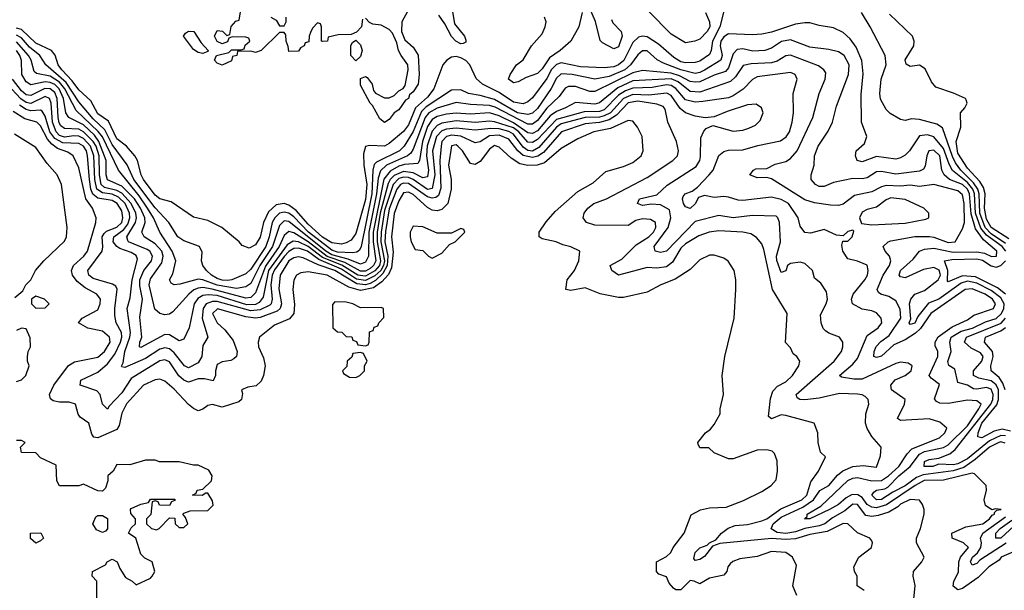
# Model space of a CAD drawing. Header units: inches. Extents: x 2348341 to 2479810, y 460419 to 613669.
# Tile 110 of 256: x 2413143 to 2417265, y 485071 to 487460. Entities that reach past the tile are written whole.
import ezdxf

# ---------------------------------------------------------------- set-up
doc = ezdxf.new("R2010")
doc.units = ezdxf.units.IN
doc.header["$MEASUREMENT"] = 0
doc.layers.add('C4418', color=7, linetype='Continuous')

msp = doc.modelspace()

# ---------------------------------------------------------------- linework, layer by layer
at = {"layer": 'C4418', "color": 2}
for points, elevation in [([(2416090, 487495.3), (2416073.8, 487430), (2416042.3, 487370), (2416036.9, 487330), (2416030, 487314.5), (2415990, 487286.6), (2415970, 487279.7), (2415930, 487279.3), (2415910, 487283.8), (2415881.1, 487301.1), (2415816.5, 487356.5), (2415770, 487387.1), (2415750, 487391.2), (2415733.6, 487386.4), (2415710, 487363.6), (2415671.3, 487288.7), (2415650.1, 487269.9), (2415630, 487261.8), (2415590, 487257.7), (2415490, 487262), (2415410, 487278.7), (2415390, 487271.9), (2415369.5, 487250.5), (2415350, 487213), (2415290, 487132), (2415270, 487115.6), (2415250, 487107.1), (2415210, 487113.7), (2415150, 487154.7), (2415079.5, 487190), (2415053.9, 487213.9), (2415027.7, 487270), (2415010, 487288.7), (2414990, 487300.3), (2414970, 487304.8), (2414950, 487303.1), (2414930.4, 487290), (2414913.7, 487270), (2414876, 487170), (2414850, 487135.4), (2414799.7, 487090), (2414770, 487019.6), (2414750, 486991.5), (2414690, 486940.9), (2414670, 486929.6), (2414606.8, 486933.2), (2414590, 486928.7), (2414582.6, 486897.4), (2414583.9, 486850), (2414595.7, 486770), (2414590, 486707), (2414550, 486564.5), (2414530, 486536.2), (2414510, 486525.1), (2414490, 486520.5), (2414450, 486525), (2414410, 486549.9), (2414350, 486604.2), (2414300.8, 486660.8), (2414270, 486683.8), (2414250, 486689.8), (2414215.8, 486684.2), (2414184.1, 486655.9), (2414163.1, 486610), (2414150, 486549.3), (2414130, 486517.2), (2414103.1, 486503.1), (2414074, 486514), (2414062, 486530), (2413989.6, 486589.6), (2413930, 486618.4), (2413870, 486632.3), (2413777.2, 486697.2), (2413730, 486709.7), (2413710, 486725.1), (2413661, 486790), (2413651.2, 486810), (2413636.3, 486870), (2413624.7, 486890), (2413589.8, 486929.8), (2413550, 486961.1), (2413514.4, 487034.4), (2413470, 487065.7), (2413440.5, 487120.5), (2413390, 487165.4), (2413363.1, 487203.1), (2413318.7, 487250), (2413303.9, 487270), (2413291.1, 487311.1), (2413276, 487330), (2413210, 487361.8), (2413150, 487418.4), (2413130, 487424.2)], 66), ([(2414578, 487462), (2414574, 487430), (2414552.7, 487407.3), (2414530, 487398), (2414476.4, 487396.4), (2414434, 487386), (2414432, 487370), (2414410, 487368), (2414406, 487370), (2414406, 487430), (2414402, 487442), (2414390, 487446), (2414370, 487426), (2414362, 487410), (2414354, 487390), (2414352.7, 487367.3), (2414338, 487362), (2414334, 487350), (2414318, 487342), (2414310, 487328), (2414270, 487326), (2414267.3, 487347.3), (2414258, 487370), (2414256.4, 487396.4), (2414250, 487406), (2414230, 487406), (2414154, 487330), (2414130, 487322), (2414110, 487328), (2414054, 487326), (2414052, 487310), (2414034, 487306), (2414030, 487288), (2413990, 487268.7), (2413970, 487278), (2413958, 487290), (2413966, 487310), (2414018, 487322), (2414030, 487334), (2414070, 487334), (2414082, 487338), (2414087.3, 487352.7), (2414106, 487370), (2414102, 487382), (2414090, 487386), (2414032.7, 487387.3), (2414018, 487382), (2414012.7, 487367.3), (2413990, 487358), (2413968.9, 487368.9), (2413958, 487390), (2413970, 487414), (2413991.6, 487411.6), (2414010, 487394), (2414022, 487398), (2414028.4, 487431.6), (2414047.3, 487452.7), (2414062, 487458), (2414067.3, 487492.7)], 62), ([(2414765.8, 487494.2), (2414742.8, 487450), (2414741, 487410), (2414755.3, 487375.3), (2414790, 487344.7), (2414810.6, 487310.6), (2414814.8, 487230), (2414810.7, 487190), (2414790, 487158), (2414774.4, 487145.6), (2414770.6, 487130), (2414757.3, 487122.7), (2414730, 487082), (2414710.8, 487069.2), (2414690, 487042), (2414670, 487029.4), (2414650, 487044), (2414620.2, 487100.2), (2414609.3, 487110), (2414570, 487186), (2414569.2, 487210), (2414570, 487214), (2414590, 487222), (2414596.9, 487216.9), (2414618, 487190), (2414623.6, 487163.6), (2414631.6, 487151.6), (2414670, 487132), (2414690, 487132), (2414710, 487142), (2414730, 487162), (2414748.4, 487171.6), (2414756.4, 487183.6), (2414768.7, 487250), (2414768, 487270), (2414739, 487310), (2414729, 487330), (2414722, 487362), (2414703.1, 487403.1), (2414690, 487418), (2414656.4, 487436.4), (2414620.4, 487440.4), (2414607.3, 487447.3), (2414590, 487466)], 62), ([(2414952, 487510), (2414962.8, 487442.8), (2415004.7, 487390), (2415010, 487374), (2415010, 487366), (2414999.8, 487360.2), (2414990, 487359), (2414968.7, 487370), (2414950, 487388.7), (2414922.5, 487442.5), (2414898, 487478)], 62), ([(2415498, 487490), (2415484, 487430), (2415450.4, 487369.6), (2415405.5, 487330), (2415360.6, 487299.4), (2415330, 487254.5), (2415310, 487234), (2415263, 487217), (2415230, 487199), (2415210, 487195.3), (2415188.7, 487210), (2415195.3, 487230), (2415222, 487270), (2415250, 487291.3), (2415285.2, 487350), (2415330, 487401), (2415342.7, 487430), (2415346, 487450), (2415339.3, 487470)], 62), ([(2415619.8, 487459.8), (2415625.8, 487445.8), (2415660.7, 487410), (2415664.9, 487390), (2415650, 487346), (2415630, 487337.2), (2415582.7, 487362.7), (2415572.9, 487372.9), (2415552.5, 487452.5), (2415530, 487506)], 62), ([(2416013.7, 487490), (2416030.3, 487450), (2416031.4, 487430), (2416020.4, 487410), (2415990, 487378), (2415969, 487369), (2415930, 487362), (2415870, 487399), (2415774.9, 487494.9)], 62), ([(2417270, 486522.4), (2417210, 486562.9), (2417184.4, 486590), (2417162.1, 486650), (2417159.6, 486730), (2417153.4, 486750), (2417136.1, 486776.1), (2417082.2, 486830), (2417060.2, 486860.2), (2417047, 486887), (2417006.3, 487006.3), (2416982.7, 487022.7), (2416910, 487041.6), (2416875.5, 487044.5), (2416850, 487037.2), (2416830, 487041.2), (2416786.2, 487066.2), (2416770, 487084), (2416746.7, 487126.7), (2416743.6, 487150), (2416749.7, 487210.3), (2416769.5, 487270), (2416765.2, 487310), (2416702.7, 487430), (2416666, 487490)], 66), ([(2417282.9, 486542.9), (2417210, 486589.1), (2417190, 486624.7), (2417181.6, 486670), (2417184.1, 486730), (2417177.3, 486757.3), (2417162, 486782), (2417110, 486837.4), (2417070, 486900.9), (2417063.5, 486950), (2417082, 487010), (2417081.2, 487070), (2417099, 487090), (2417109, 487110), (2417104.7, 487124.7), (2417102, 487130), (2417051.3, 487151.3), (2416977.5, 487177.5), (2416959.5, 487199.5), (2416933.3, 487253.3), (2416910, 487269.2), (2416870, 487264), (2416854, 487274), (2416850, 487291.3), (2416885.1, 487350), (2416887.3, 487370), (2416879.5, 487390), (2416783.3, 487483.3)], 62), ([(2417271.4, 486490), (2417255.6, 486510), (2417190, 486557.1), (2417166.3, 486586.3), (2417144.6, 486650), (2417139.9, 486730), (2417132.5, 486750), (2417110, 486778.1), (2417048, 486828), (2417034.1, 486854.1), (2417010, 486921), (2416970, 486969.7), (2416943.1, 486976.9), (2416910, 486973.6), (2416867.7, 486910), (2416850, 486892.3), (2416830, 486880.9), (2416810, 486876.2), (2416730, 486886.3), (2416670, 486865.1), (2416649, 486870), (2416641.2, 486890), (2416644, 486910), (2416679.3, 486940.7), (2416689.2, 486970), (2416666, 487030), (2416665.8, 487145.8), (2416673.1, 487233.1), (2416668.5, 487288.4), (2416644.4, 487344.4), (2416619.3, 487379.3), (2416590, 487406), (2416550, 487426), (2416490, 487435.1), (2416450, 487446.6), (2416430, 487447), (2416390, 487440.5), (2416290, 487406.6), (2416250, 487398.7), (2416210, 487396.2), (2416110, 487400.5), (2416090, 487387.8), (2416078.5, 487370), (2416074.9, 487350), (2416084, 487310), (2416077.4, 487290), (2416010, 487247.7), (2415990, 487237.8), (2415970, 487234.8), (2415910, 487249.9), (2415837.4, 487277.4), (2415811.9, 487291.9), (2415770, 487329.5), (2415750, 487329.6), (2415730, 487312), (2415699.6, 487270), (2415676.1, 487250), (2415610, 487222.2), (2415550, 487210.9), (2415455.3, 487230), (2415410, 487232.2), (2415390, 487215.1), (2415368, 487172), (2415310, 487087.1), (2415290, 487068.6), (2415270, 487062), (2415226.3, 487070), (2415130, 487125.2), (2415070, 487142.4), (2415021.2, 487150), (2414990, 487165.6), (2414950, 487164.7), (2414845, 487095), (2414824.2, 487075.8), (2414790, 486991.2), (2414752.6, 486930), (2414733.1, 486910), (2414637, 486863), (2414627.1, 486852.9), (2414621, 486830), (2414617.1, 486730), (2414572.9, 486510), (2414565.2, 486494.8), (2414553.8, 486486.2), (2414536.4, 486483.6), (2414472.9, 486487.1), (2414450, 486494.4), (2414351.4, 486570), (2414290, 486634), (2414270, 486649), (2414250, 486654), (2414230.8, 486650), (2414210.2, 486630), (2414199.8, 486610), (2414187.1, 486550), (2414173, 486510), (2414110, 486415.4), (2414090, 486395.1), (2414030.7, 486370), (2414012.5, 486367.5), (2413990, 486369.2), (2413970, 486376.4), (2413946, 486390), (2413924.5, 486410), (2413909.4, 486430), (2413903.7, 486450), (2413906, 486486), (2413895.3, 486510), (2413830, 486534.5), (2413804.5, 486550), (2413767.8, 486610), (2413710, 486672.1), (2413621.1, 486790), (2413592.2, 486852.2), (2413530, 486937.2), (2413499.1, 486999.1), (2413450, 487044), (2413390, 487115.3), (2413337.1, 487197.1), (2413252.6, 487270), (2413227.3, 487310), (2413184.5, 487344.5), (2413150, 487384), (2413130, 487395.2)], 70), ([(2414194, 487470), (2414216.9, 487456.9), (2414230, 487434), (2414250, 487434), (2414258, 487450), (2414258, 487470)], 62), ([(2417270, 485717.8), (2417250, 485718.4), (2417203.2, 485696.8), (2417110, 485621.2), (2417070, 485599.9), (2417050, 485596.5), (2416990, 485599.7), (2416964.7, 485590), (2416929.6, 485590), (2416930, 485610.3), (2416950, 485618.7), (2416990, 485623.8), (2417037.1, 485642.9), (2417059.4, 485660.6), (2417207.5, 485850), (2417216.1, 485870), (2417217.9, 485890), (2417210, 485912.9), (2417190, 485920.3), (2417150, 485912.4), (2417135.1, 485915.1), (2417110, 485929.7), (2417070, 485941.2), (2417057.4, 485997.4), (2417032.3, 486012.3), (2417028.2, 486028.2), (2417042, 486070), (2417036.1, 486110), (2417042.7, 486130), (2417083.9, 486156.1), (2417131, 486169), (2417185.4, 486194.6), (2417230.9, 486209.1), (2417253.4, 486230), (2417262.3, 486250), (2417263.4, 486270), (2417250, 486295.7), (2417210, 486326.5), (2417150, 486356.5), (2417110, 486365.2), (2417083.3, 486356.7), (2416990, 486289.8), (2416947.1, 486272.9), (2416902.2, 486217.8), (2416890, 486189.7), (2416870, 486183.7), (2416866.9, 486190), (2416873.2, 486206.8), (2416868, 486270), (2416873.5, 486290), (2416889.8, 486310.2), (2416930, 486326.5), (2416987, 486370), (2416997.5, 486390), (2416996.3, 486396.3), (2416991.5, 486411.5), (2416970, 486422.6), (2416925.7, 486414.3), (2416850, 486379.5), (2416830, 486382.7), (2416823.7, 486390), (2416830, 486410.4), (2416883, 486457), (2416909.8, 486490.2), (2416930, 486499.6), (2416970, 486502.6), (2417050, 486486.8), (2417150, 486487.8), (2417182.2, 486482.2), (2417211, 486469), (2417231.8, 486470), (2417232.8, 486490), (2417178, 486538), (2417143.9, 486583.9), (2417126.4, 486646.4), (2417119, 486730), (2417110.4, 486750), (2417090, 486769), (2417035.6, 486790), (2417012.4, 486810), (2417002.6, 486830), (2416994.2, 486890), (2416970, 486914), (2416948.4, 486910), (2416940.3, 486890), (2416933.8, 486846.2), (2416926.4, 486833.6), (2416910, 486825.1), (2416810, 486812.6), (2416750, 486824.2), (2416730, 486822.9), (2416690, 486796.9), (2416670, 486793.3), (2416630, 486795.4), (2416550, 486778), (2416510, 486760.7), (2416490, 486760.9), (2416474, 486770), (2416455.3, 486790), (2416455.3, 486810), (2416469.2, 486850.8), (2416469.5, 486890), (2416485.1, 486930), (2416526.7, 486993.3), (2416545.1, 487030), (2416562, 487098), (2416612.8, 487230), (2416615.4, 487270), (2416593.6, 487310), (2416570, 487325.6), (2416530, 487335.1), (2416450, 487344.7), (2416370, 487375.1), (2416332.4, 487367.6), (2416290, 487340.5), (2416262, 487330), (2416211.7, 487328.3), (2416170, 487336.9), (2416145.8, 487334.2), (2416130, 487316), (2416110, 487258), (2416097.7, 487242.3), (2416050, 487227.2), (2415990, 487199.8), (2415970, 487197.4), (2415950, 487201.2), (2415905.2, 487225.2), (2415870, 487236.3), (2415750, 487246.2), (2415710, 487236.5), (2415550, 487158.3), (2415530, 487158.3), (2415470, 487179.7), (2415440.2, 487179.7), (2415426.9, 487173.1), (2415401.4, 487138.6), (2415350, 487088.6), (2415310, 487037.2), (2415290, 487022.4), (2415270, 487021.6), (2415133.8, 487093.8), (2415110, 487099.9), (2415030, 487104.5), (2414970, 487113.5), (2414890, 487089.8), (2414856.1, 487070), (2414839.8, 487050), (2414790, 486917), (2414779.5, 486900.5), (2414766.4, 486890), (2414678.9, 486850), (2414653.5, 486826.5), (2414643.8, 486796.2), (2414636, 486730), (2414604.5, 486570), (2414602.8, 486470), (2414590, 486444), (2414570, 486436.4), (2414517.8, 486457.8), (2414450, 486475.6), (2414424.4, 486490), (2414270, 486615), (2414250, 486617.2), (2414230, 486598.7), (2414201.6, 486510), (2414148.1, 486430), (2414110, 486355.8), (2414090, 486341.1), (2414050, 486334.4), (2413970, 486347.8), (2413910, 486370.8), (2413890, 486374), (2413812.7, 486352.7), (2413789.5, 486349.5), (2413777.2, 486357.2), (2413769.4, 486370), (2413783.9, 486396.1), (2413797, 486450), (2413781.7, 486490), (2413729.7, 486570), (2413702.8, 486630), (2413677.8, 486670), (2413642.3, 486722.3), (2413556.4, 486830), (2413489.1, 486969.1), (2413472, 486992), (2413379.5, 487079.5), (2413331.6, 487170), (2413310, 487197.6), (2413270, 487222.5), (2413213.6, 487233.6), (2413203, 487243), (2413190.9, 487290), (2413179.8, 487310), (2413130, 487367.4)], 74), ([(2417267.5, 485687.5), (2417250, 485692.5), (2417241.6, 485690), (2417202.8, 485670), (2417141.9, 485618.1), (2417094.8, 485585.2), (2417050, 485571.6), (2416925.4, 485554.6), (2416897.2, 485542.8), (2416850, 485508.6), (2416797.6, 485482.4), (2416750, 485451.8), (2416729.5, 485450), (2416709.7, 485470), (2416718, 485482), (2416729, 485490), (2416764.2, 485495.8), (2416777, 485503), (2416822.4, 485550), (2416869.8, 485590), (2416910, 485641.6), (2416930, 485652.3), (2417010, 485669.3), (2417030, 485679.7), (2417110, 485759.7), (2417157.8, 485830), (2417167.6, 485850), (2417150, 485863.5), (2417110, 485866.6), (2417030, 485853.7), (2416995.1, 485855.1), (2416980.8, 485860.8), (2416972.5, 485872.5), (2416993.1, 485933.1), (2416958.4, 485958.4), (2416949.4, 485970), (2416985.6, 486050), (2416986.6, 486070), (2416974.8, 486094.8), (2416975.6, 486110), (2416987.7, 486132.3), (2417045.8, 486174.2), (2417110, 486203.7), (2417137.1, 486222.9), (2417219.5, 486250), (2417227.3, 486270), (2417215.1, 486290), (2417183.7, 486310), (2417130, 486332.5), (2417100.5, 486330), (2416956.4, 486230), (2416913.3, 486166.7), (2416892.5, 486147.5), (2416850, 486119.1), (2416802, 486098), (2416750, 486051.6), (2416730, 486046), (2416719, 486050), (2416719.6, 486070), (2416728, 486092), (2416747.3, 486112.7), (2416782.5, 486137.5), (2416830.8, 486210), (2416828.4, 486248.4), (2416810, 486282.7), (2416780.7, 486300.7), (2416748, 486310), (2416737.2, 486317.2), (2416732.7, 486330), (2416757.7, 486390), (2416783.5, 486430), (2416789.6, 486450), (2416783.7, 486470), (2416766, 486490), (2416757.2, 486510), (2416779, 486530), (2416790, 486534), (2416890, 486551.5), (2416951.5, 486551.5), (2416970, 486548.9), (2417030, 486526.7), (2417059, 486530), (2417090, 486584.7), (2417098, 486610), (2417097, 486690), (2417090, 486726), (2417070, 486743.1), (2416970, 486769.6), (2416910, 486761.1), (2416870, 486767.2), (2416830, 486763.1), (2416770, 486765.1), (2416750, 486760.4), (2416710, 486738.9), (2416637, 486723), (2416590, 486687), (2416570, 486682), (2416537.1, 486682.9), (2416470, 486693), (2416430, 486705.6), (2416290, 486794), (2416270, 486798.4), (2416230, 486797), (2416199, 486810), (2416214, 486830), (2416224.2, 486835.8), (2416270, 486837.3), (2416304.9, 486855.1), (2416350, 486866.4), (2416370, 486878), (2416396.9, 486910), (2416462.9, 487050), (2416489.6, 487150), (2416514.5, 487210), (2416517, 487237), (2416509.2, 487250), (2416486.3, 487266.3), (2416370, 487311.5), (2416350, 487308), (2416313.8, 487286.2), (2416290, 487278.5), (2416205.1, 487274.9), (2416171.8, 487268.2), (2416139.4, 487220.6), (2416119, 487201), (2415990, 487156.8), (2415950, 487159.2), (2415899.7, 487199.7), (2415870, 487211.7), (2415710, 487202.9), (2415646.3, 487173.7), (2415570, 487111.1), (2415550, 487106), (2415470, 487113.6), (2415427.7, 487090), (2415390, 487075.8), (2415363.3, 487056.7), (2415310, 486993.8), (2415290, 486983.1), (2415270, 486986.2), (2415210, 487028.3), (2415150, 487056.8), (2415110, 487069), (2415030, 487063.5), (2414970, 487068.2), (2414930, 487064.6), (2414890, 487054.6), (2414870, 487042), (2414850, 487013), (2414828.8, 486950), (2414816.9, 486870), (2414810, 486857.6), (2414753.3, 486853.3), (2414730, 486846.2), (2414694, 486826), (2414667.4, 486792.6), (2414622.7, 486570), (2414622.5, 486530), (2414633.3, 486450), (2414623.2, 486430), (2414610, 486418.3), (2414590, 486407.6), (2414570, 486406.7), (2414503.2, 486443.2), (2414430, 486468.9), (2414350, 486529.9), (2414290, 486567.2), (2414270, 486573.3), (2414250, 486555.6), (2414229.4, 486510), (2414171.6, 486428.4), (2414130, 486316.2), (2414110, 486296.8), (2414090, 486294.4), (2413948, 486332), (2413910, 486338.3), (2413890, 486336.2), (2413871.6, 486328.4), (2413850.3, 486310), (2413783.4, 486236.6), (2413770, 486226.6), (2413750, 486223.7), (2413729.5, 486229.5), (2413708.3, 486248.3), (2413684.2, 486350), (2413690, 486374.9), (2413738, 486442), (2413742.8, 486470), (2413737.2, 486490), (2413710, 486521.7), (2413664.5, 486550), (2413659.3, 486559.3), (2413654, 486570), (2413667.6, 486610), (2413666.3, 486630), (2413648.5, 486670), (2413622.7, 486710), (2413570, 486763.2), (2413509.9, 486789.9), (2413504.6, 486810), (2413505, 486870), (2413474.7, 486950), (2413455.7, 486975.8), (2413410, 487019.8), (2413348, 487050), (2413335.6, 487070), (2413326, 487130), (2413307.6, 487170), (2413290, 487187.6), (2413270, 487196.7), (2413250, 487199.2), (2413190, 487186.2), (2413170, 487199.7), (2413152.1, 487230), (2413150.9, 487289.1), (2413143.2, 487310), (2413130, 487330.8)], 78), ([(2417306, 485234), (2417251, 485210), (2417242.6, 485197.4), (2417199.1, 485170), (2417154.7, 485125.3), (2417090, 485079.3), (2417070, 485073.2), (2417050, 485088.7), (2417052.7, 485110), (2417072.6, 485147.4), (2417074.5, 485190), (2417080.5, 485210), (2417114.7, 485250), (2417093.2, 485270), (2417046, 485290), (2417044.5, 485310), (2417103.5, 485336.5), (2417174.5, 485350), (2417202.9, 485370), (2417214, 485386), (2417224, 485390), (2417223.1, 485396.9), (2417232.9, 485407.1), (2417252, 485410), (2417228.2, 485411.8), (2417212.7, 485407.3), (2417186, 485426), (2417179.5, 485450), (2417189.3, 485490), (2417189, 485510), (2417139.3, 485559.3), (2417130, 485561.2), (2417010, 485532.4), (2416929.6, 485530.4), (2416891.6, 485510), (2416771.1, 485428.9), (2416730, 485416.3), (2416710, 485419), (2416691.1, 485430), (2416670, 485459.2), (2416651.4, 485471.4), (2416627.3, 485472.7), (2416602, 485458), (2416570.4, 485430), (2416533, 485410), (2416451, 485370), (2416428.7, 485370), (2416439.3, 485380.7), (2416439.3, 485390), (2416496.6, 485423.4), (2416610, 485531.4), (2416630, 485540.8), (2416650, 485543.6), (2416710, 485529.3), (2416750, 485531.3), (2416779.8, 485550), (2416823.5, 485590), (2416858, 485642), (2416877.4, 485662.6), (2416993.2, 485710), (2417016, 485730), (2417024, 485750), (2416995.3, 485775.3), (2416950, 485789.5), (2416830, 485782), (2416818, 485790), (2416847.3, 485850), (2416849.3, 485870), (2416792.7, 485910), (2416789.5, 485930), (2416807.8, 485952.2), (2416849, 485970), (2416874.5, 485990), (2416879, 486010), (2416861.5, 486021.5), (2416830, 486026.6), (2416810, 486020.9), (2416670, 485955.3), (2416634.6, 485954.6), (2416583.2, 485963.2), (2416575.3, 485970), (2416630, 486017), (2416650, 486041.6), (2416690, 486138), (2416736, 486170), (2416752.3, 486190), (2416749.3, 486210), (2416730, 486232.3), (2416710, 486240.7), (2416670, 486247.6), (2416629.4, 486270), (2416625.1, 486290), (2416631.6, 486310), (2416680.7, 486370), (2416691.6, 486390), (2416695.1, 486410), (2416690, 486432.7), (2416650, 486449.3), (2416610, 486459), (2416589.2, 486490), (2416584.7, 486515.3), (2416588, 486532), (2416610, 486532), (2416628, 486550), (2416634.6, 486574.6), (2416630, 486578), (2416610, 486573.2), (2416590, 486555.3), (2416562, 486558), (2416510, 486582), (2416453.7, 486566.3), (2416429.4, 486569.4), (2416410, 486595.3), (2416400.9, 486630), (2416360.7, 486690), (2416330, 486706.3), (2416290, 486717), (2416170, 486702.9), (2416150, 486704.5), (2416110, 486717), (2416090, 486719.5), (2416050, 486715.1), (2416010, 486723.6), (2415984.8, 486715.2), (2415970, 486689.4), (2415950, 486669.6), (2415930, 486676), (2415921.6, 486690), (2415917, 486710), (2415920.5, 486719.5), (2415929, 486730), (2415958, 486742), (2415980.8, 486759.2), (2416029.6, 486810), (2416046, 486830), (2416070, 486890.8), (2416090, 486907.7), (2416110, 486912.7), (2416170, 486914.9), (2416233.2, 486933.2), (2416327.7, 486952.3), (2416351.1, 486968.9), (2416365.1, 486990), (2416376.9, 487030), (2416381.6, 487070), (2416380.9, 487150), (2416397.2, 487210), (2416388.7, 487230), (2416370, 487238), (2416230, 487220.5), (2416210, 487209.5), (2416171.3, 487168.7), (2416130, 487140.5), (2416110, 487133), (2416003, 487117), (2415970, 487114.6), (2415930, 487124.5), (2415890, 487171.8), (2415870, 487184), (2415850, 487186.6), (2415790, 487175.2), (2415710, 487172.8), (2415678.8, 487161.2), (2415650, 487143.9), (2415590, 487082.9), (2415570, 487075), (2415505.5, 487074.5), (2415390, 487042.2), (2415310, 486957.4), (2415290, 486944.8), (2415270, 486947.1), (2415232, 486990), (2415210, 487006.4), (2415130, 487032.2), (2415110, 487034.8), (2415050, 487029.8), (2414970, 487036.5), (2414910, 487025.8), (2414890, 487016.5), (2414870, 486993.5), (2414849.1, 486930.9), (2414845.9, 486890), (2414854.8, 486830), (2414850, 486802), (2414830, 486797.7), (2414790, 486818.7), (2414750, 486823.8), (2414710, 486807), (2414693.6, 486790), (2414685.8, 486774.2), (2414652, 486650), (2414639.3, 486570), (2414638.9, 486530), (2414653.6, 486450), (2414648.4, 486430), (2414630, 486407.8), (2414590, 486385.7), (2414558.5, 486390), (2414491.4, 486431.4), (2414410, 486464.8), (2414350, 486510.4), (2414310, 486529.2), (2414287.4, 486532.6), (2414263, 486517), (2414184, 486410), (2414161.7, 486298.3), (2414144.8, 486275.2), (2414130, 486267.1), (2414093.4, 486266.6), (2413970, 486304.6), (2413931.7, 486308.3), (2413910, 486305), (2413888.1, 486291.9), (2413872.7, 486270), (2413852.2, 486170), (2413830, 486122), (2413810, 486116), (2413770, 486140.5), (2413750, 486142), (2413650, 486087.3), (2413644, 486090), (2413645.6, 486110), (2413653.6, 486130), (2413645.5, 486214.5), (2413657.2, 486290), (2413645.2, 486345.2), (2413645.8, 486370), (2413663.1, 486410), (2413694.8, 486450), (2413698.5, 486470), (2413688, 486490), (2413677.1, 486497.1), (2413598.4, 486530), (2413595.2, 486535.2), (2413591.1, 486550), (2413627.5, 486610), (2413632.3, 486630), (2413629.2, 486650), (2413609.9, 486690), (2413570, 486733.3), (2413550, 486744.7), (2413497.8, 486757.8), (2413484.3, 486770), (2413476.7, 486810), (2413476, 486890), (2413462.9, 486930), (2413450.3, 486950.3), (2413410, 486990.6), (2413390, 487001), (2413330, 487004.2), (2413315.6, 487015.5), (2413307.7, 487027.7), (2413303.4, 487050), (2413300.2, 487130), (2413290, 487154.6), (2413270, 487169.8), (2413248.5, 487171.5), (2413190, 487141.6), (2413170, 487144.4), (2413150, 487161.5), (2413112.8, 487210)], 82), ([(2416886.3, 485033.7), (2416891.8, 485091.8), (2416882.7, 485130), (2416884, 485150), (2416919, 485190), (2416929, 485210), (2416897.2, 485270), (2416897.2, 485290), (2416914, 485330), (2416928.7, 485390), (2416928.7, 485410), (2416922, 485430), (2416908.9, 485448.9), (2416870, 485451.5), (2416830, 485432.2), (2416819.1, 485420.9), (2416781.2, 485398.8), (2416736.4, 485383.6), (2416710, 485380.4), (2416684.9, 485384.9), (2416650, 485429.6), (2416630, 485432.1), (2416596.5, 485403.5), (2416545.5, 485374.5), (2416513.4, 485350), (2416490, 485341), (2416430, 485329.2), (2416390, 485315.2), (2416350, 485309.2), (2416313.1, 485313.1), (2416288.7, 485328.7), (2416296.8, 485350), (2416330, 485377.5), (2416420.7, 485419.3), (2416465.3, 485450), (2416491.7, 485488.3), (2416530, 485510.3), (2416566.7, 485553.3), (2416588.7, 485571.3), (2416630, 485588.9), (2416673, 485593), (2416730, 485586.8), (2416745.6, 485634.4), (2416749, 485670), (2416710, 485715.3), (2416690, 485748.7), (2416683.7, 485770), (2416685.2, 485810), (2416697.2, 485850), (2416694, 485870), (2416682, 485882), (2416669.3, 485889.3), (2416650, 485892), (2416574.3, 485894.3), (2416490, 485875.1), (2416430, 485868.2), (2416408, 485870), (2416397.2, 485877.2), (2416392.7, 485890), (2416552, 486030), (2416582.7, 486070), (2416589.2, 486090), (2416589, 486110), (2416575.3, 486130), (2416530, 486147), (2416516.6, 486156.6), (2416506.9, 486166.9), (2416497.6, 486190), (2416495.5, 486224.5), (2416519, 486270), (2416524, 486290), (2416520.2, 486320.2), (2416496.5, 486356.5), (2416470, 486378), (2416462, 486410), (2416430, 486439.3), (2416410, 486444.5), (2416370, 486439.5), (2416357.3, 486430), (2416350, 486408), (2416330, 486402), (2416311.6, 486451.6), (2416311.5, 486470), (2416327.6, 486530), (2416323.6, 486610), (2416317, 486630), (2416310, 486637), (2416210, 486640.5), (2416130, 486629.7), (2416070, 486639.7), (2415970, 486614.3), (2415850, 486491.2), (2415825.7, 486485.7), (2415802.7, 486490), (2415798.9, 486510), (2415856.8, 486590), (2415868.2, 486630), (2415863.3, 486663.3), (2415824.8, 486684.8), (2415787, 486687), (2415750, 486682), (2415729, 486690), (2415737.2, 486710), (2415810, 486726.8), (2415852.7, 486767.3), (2415974.5, 486845.5), (2415989.6, 486870), (2415992.9, 486887.1), (2415994.5, 486965.5), (2416006.6, 486993.4), (2416016, 487004), (2416044, 487016), (2416130, 486993.4), (2416170, 486996.5), (2416195.2, 487004.8), (2416222.4, 487017.6), (2416242.5, 487037.5), (2416255.3, 487070), (2416248.7, 487090), (2416225.6, 487105.6), (2416190, 487103.6), (2416104.2, 487075.8), (2416050, 487052.3), (2416011.6, 487048.4), (2415970, 487055.1), (2415930, 487069.4), (2415907.7, 487087.7), (2415870, 487142.6), (2415851.4, 487151.4), (2415776.7, 487143.3), (2415710, 487146), (2415670, 487129.8), (2415615.4, 487070), (2415590, 487056.4), (2415570, 487051.6), (2415510, 487049.9), (2415410, 487024.1), (2415389.7, 487010.3), (2415316, 486924.1), (2415290, 486909.2), (2415270, 486912.3), (2415250, 486926), (2415210, 486980.6), (2415190, 486991.7), (2415150, 487002), (2415115.6, 487004.4), (2415050, 486997.1), (2414970, 487006), (2414930, 487001.3), (2414910, 486993.8), (2414887.4, 486970), (2414870.2, 486910), (2414880.4, 486810), (2414870, 486753.6), (2414850, 486748.4), (2414790.4, 486790.4), (2414770, 486798.7), (2414750, 486800.4), (2414730, 486794.1), (2414706.8, 486770), (2414670, 486660.5), (2414655.5, 486570), (2414654.7, 486530), (2414669.3, 486450), (2414665.2, 486430), (2414654.2, 486410), (2414630, 486387.3), (2414590, 486367.3), (2414553.4, 486373.4), (2414490, 486414.7), (2414395.3, 486455.3), (2414346.9, 486490), (2414310, 486503.2), (2414290, 486501.8), (2414270, 486489.8), (2414250, 486468.9), (2414210, 486412.8), (2414199.8, 486390), (2414194.3, 486350), (2414199.3, 486290), (2414196.1, 486270), (2414190, 486264.5), (2414150, 486244.9), (2414110, 486240.2), (2413970, 486280.5), (2413950, 486280.6), (2413923.6, 486270), (2413910.2, 486250), (2413906.9, 486210), (2413930.7, 486130), (2413910, 486095.3), (2413905.3, 486050), (2413890, 486023.6), (2413850, 486002.6), (2413832.7, 486010), (2413790, 486065.7), (2413770, 486081.7), (2413750, 486086), (2413730, 486081), (2413670, 486042), (2413583.2, 486003.2), (2413570, 486006), (2413569.3, 486009.3), (2413576.6, 486023.4), (2413583.5, 486070), (2413603.7, 486130), (2413606, 486150), (2413592.8, 486250), (2413604.6, 486295.4), (2413613.2, 486370), (2413636.6, 486456.6), (2413630, 486473), (2413610, 486485.4), (2413562.3, 486502.3), (2413549.8, 486509.8), (2413533.7, 486530), (2413536.4, 486550), (2413578.8, 486581.2), (2413595.9, 486604.1), (2413603.9, 486630), (2413602.5, 486650), (2413583.7, 486690), (2413556.6, 486716.6), (2413530, 486729.3), (2413490, 486734.1), (2413466, 486750), (2413457.1, 486790), (2413453.8, 486890), (2413439.9, 486930), (2413410, 486962), (2413390, 486972), (2413370, 486973.7), (2413330, 486967.9), (2413310, 486975.4), (2413294.8, 486990), (2413279.6, 487030), (2413275.2, 487110), (2413267.3, 487130), (2413250, 487138.2), (2413190, 487109.1), (2413170, 487112.7), (2413147.6, 487127.6), (2413089.8, 487190)], 86), ([(2416678, 485070), (2416648, 485090), (2416648, 485130), (2416638, 485150), (2416635.3, 485170), (2416655.3, 485210), (2416709, 485250), (2416713.2, 485270), (2416710, 485278), (2416702, 485290), (2416650, 485312.3), (2416610, 485349.4), (2416590, 485351.2), (2416522.7, 485317.3), (2416450, 485305.3), (2416390, 485286.2), (2416350, 485283.2), (2416290, 485287.3), (2416073.3, 485266.7), (2416043.5, 485256.5), (2416010, 485212), (2415990, 485199.7), (2415970, 485196), (2415964.9, 485204.9), (2415969.8, 485230), (2415990, 485248.5), (2416020.2, 485259.8), (2416030, 485270.5), (2416057, 485283), (2416080.7, 485310), (2416108.5, 485331.5), (2416137.7, 485342.3), (2416190, 485347.1), (2416250, 485361.2), (2416270, 485370.2), (2416328.5, 485411.5), (2416417.4, 485450), (2416437.3, 485470), (2416455.1, 485525), (2416486.6, 485570), (2416515.3, 485630), (2416495.3, 485650), (2416485.2, 485690), (2416484, 485730), (2416468, 485770), (2416350, 485802.7), (2416330, 485805.2), (2416290, 485789.3), (2416278, 485798), (2416286.3, 485873.7), (2416295.1, 485904.9), (2416314.8, 485925.2), (2416350, 485944), (2416377.2, 485970), (2416404, 486010), (2416408.7, 486030), (2416395.3, 486050), (2416381.2, 486061.2), (2416370, 486086), (2416348.9, 486108.9), (2416355.3, 486230), (2416293.6, 486330), (2416258.3, 486498.3), (2416250, 486522), (2416227.2, 486547.2), (2416202.9, 486562.9), (2416169.6, 486569.6), (2416070, 486575.8), (2416029.6, 486569.6), (2415985.8, 486554.2), (2415930, 486521.3), (2415910, 486503.6), (2415875.3, 486444.7), (2415850, 486425.1), (2415810, 486419.5), (2415770, 486422), (2415650, 486389.7), (2415621.2, 486410), (2415614, 486430), (2415662.8, 486457.2), (2415723.5, 486516.5), (2415776.9, 486550), (2415795.4, 486570), (2415806.3, 486590), (2415804.5, 486610), (2415783.1, 486623.1), (2415750, 486626.6), (2415721.7, 486618.3), (2415690, 486598), (2415550, 486599.5), (2415515.3, 486610), (2415501.2, 486630), (2415506, 486650), (2415520.9, 486670), (2415546, 486690), (2415599.3, 486710), (2415770, 486798.4), (2415877.2, 486870), (2415896, 486890), (2415900.9, 486910), (2415892.3, 486950), (2415856.2, 487030), (2415844.7, 487084.7), (2415836.8, 487096.8), (2415810, 487106.6), (2415730, 487118.6), (2415690, 487112.2), (2415640.5, 487059.5), (2415610, 487039.9), (2415570, 487029.1), (2415510, 487024), (2415410.4, 486990), (2415336.2, 486903.8), (2415312.4, 486887.6), (2415290, 486882), (2415250, 486891.4), (2415227.4, 486910), (2415190, 486959.2), (2415150, 486976.1), (2415110, 486973.8), (2415070, 486948.3), (2415050, 486943.5), (2414990, 486971.6), (2414950, 486975.8), (2414929.1, 486970.9), (2414910.2, 486950), (2414906.8, 486930), (2414901.8, 486870), (2414905.4, 486754.6), (2414896.5, 486723.5), (2414885.2, 486714.8), (2414870, 486712.5), (2414850, 486718.3), (2414770, 486773.7), (2414750, 486775.9), (2414737.4, 486770), (2414721.7, 486750), (2414690, 486668), (2414673.5, 486573.5), (2414671.9, 486530), (2414684.4, 486470), (2414681.3, 486430), (2414663, 486397), (2414632.1, 486367.9), (2414610, 486355.1), (2414590, 486349.9), (2414553.8, 486353.8), (2414461.5, 486410), (2414392.9, 486432.9), (2414330, 486462.7), (2414310, 486466.9), (2414290, 486462.6), (2414269.2, 486450), (2414232.9, 486390), (2414227.3, 486332.7), (2414239.2, 486270), (2414232.7, 486250), (2414220.2, 486239.8), (2414150, 486213.3), (2414130, 486210.6), (2414090, 486216.2), (2413970.4, 486249.6), (2413950.4, 486230), (2413970, 486190.5), (2414001, 486161), (2414036.2, 486116.2), (2414053.7, 486070), (2414050.4, 486050), (2414039.9, 486040.1), (2414026.9, 486033.1), (2413990, 486027), (2413970, 486016), (2413962.4, 485990), (2413963, 485970), (2413952.3, 485947.7), (2413916.1, 485956.1), (2413890, 485956.3), (2413850, 485942.9), (2413830, 485951.2), (2413808.3, 485968.3), (2413770, 486027.6), (2413750, 486035.1), (2413730, 486031), (2413610, 485957.7), (2413570, 485898.3), (2413517.5, 485842.5), (2413510, 485829), (2413489.6, 485849.6), (2413479.5, 485890), (2413466.2, 485906.2), (2413395.3, 485930), (2413399, 485950), (2413470, 485983.8), (2413510, 486019.5), (2413541, 486058.9), (2413564.6, 486110), (2413569.8, 486130), (2413568.6, 486150), (2413546.9, 486190), (2413540.9, 486220.9), (2413540.4, 486250), (2413551.3, 486331.3), (2413544.8, 486344.8), (2413532, 486352), (2413450, 486376.9), (2413432, 486390), (2413427.8, 486410), (2413488, 486490), (2413491.2, 486508.8), (2413488.7, 486550), (2413495.8, 486564.2), (2413505.9, 486574.1), (2413550, 486591.4), (2413569.8, 486610), (2413574.6, 486630), (2413570, 486659.5), (2413550.8, 486690), (2413530, 486702.8), (2413470, 486712.9), (2413448.9, 486728.9), (2413440.8, 486750), (2413435, 486790), (2413427, 486890), (2413422.5, 486910), (2413410, 486929.7), (2413390, 486941.6), (2413323.7, 486943.7), (2413290, 486961.7), (2413268.7, 486990), (2413250, 487055.1), (2413236.6, 487076.6), (2413230, 487081.1), (2413190, 487078.6), (2413170, 487084.2), (2413142, 487102)], 90), ([(2416395.3, 485050), (2416379, 485090), (2416394.6, 485174.6), (2416378, 485210), (2416350, 485228.7), (2416290, 485233.2), (2416230, 485213.2), (2416156.7, 485203.3), (2416128.2, 485191.8), (2416117.5, 485182.5), (2416106.8, 485170), (2416102.8, 485150), (2416090, 485134), (2416030, 485122), (2415990, 485098), (2415966, 485110), (2415950, 485112), (2415910, 485072.7), (2415890, 485072.7), (2415879.5, 485079.5), (2415861.2, 485101.2), (2415850, 485128), (2415819, 485139), (2415808, 485150), (2415808, 485190), (2415850, 485212), (2415868, 485230), (2415878, 485250), (2415924, 485310), (2415953.2, 485386.8), (2415992.5, 485407.5), (2416030, 485416), (2416100.4, 485419.6), (2416172.9, 485447.1), (2416250, 485484.7), (2416288, 485510), (2416310, 485534), (2416315.3, 485570), (2416313.6, 485613.6), (2416303.1, 485643.1), (2416292.9, 485652.9), (2416270, 485659), (2416230, 485657.2), (2416130, 485622), (2416110, 485622), (2416050, 485646), (2416027.3, 485667.3), (2415990, 485668), (2415983.1, 485683.1), (2415982, 485690), (2416014, 485730), (2416034.5, 485745.5), (2416050, 485764.7), (2416075.3, 485810), (2416075.3, 485830), (2416088.7, 485890), (2416084, 485970), (2416094, 486050), (2416134, 486210), (2416141.2, 486330), (2416141.2, 486370), (2416134, 486410), (2416109.1, 486449.1), (2416090, 486462), (2416050, 486474), (2416030, 486473.2), (2415990, 486454), (2415950, 486414), (2415886.2, 486373.8), (2415826, 486350), (2415770, 486318.4), (2415670, 486297.2), (2415650, 486297.2), (2415572.5, 486312.5), (2415510, 486337.2), (2415450, 486326.6), (2415429.5, 486329.5), (2415434.5, 486370), (2415465.2, 486410), (2415484, 486450), (2415488, 486490), (2415450, 486508.7), (2415416.5, 486516.5), (2415389.1, 486529.1), (2415330, 486542), (2415318, 486550), (2415317.2, 486570), (2415346.6, 486613.4), (2415383.8, 486656.2), (2415479.3, 486740.7), (2415543.9, 486776.1), (2415595.9, 486824.1), (2415670, 486844.9), (2415710, 486862), (2415744, 486890), (2415753.2, 486910), (2415749, 486970), (2415729.3, 487009.3), (2415710, 487035.3), (2415690, 487037.2), (2415616.5, 487003.5), (2415546, 486990), (2415478.7, 486961.3), (2415410, 486920.5), (2415340, 486860), (2415309.3, 486850.7), (2415270, 486849.7), (2415236.5, 486856.5), (2415199.8, 486879.8), (2415150, 486926.6), (2415130, 486933.3), (2415110, 486918), (2415070, 486866), (2415050, 486852.7), (2415035.5, 486855.5), (2415030, 486857.2), (2414996.9, 486910), (2414977.6, 486930), (2414970, 486935.1), (2414950, 486931.3), (2414938.5, 486850), (2414948.9, 486790), (2414948.9, 486750), (2414934.9, 486690), (2414910, 486665.1), (2414890, 486659.7), (2414870, 486662), (2414850, 486673), (2414790, 486727.4), (2414770, 486738), (2414750, 486734.3), (2414730, 486701.6), (2414710, 486648.7), (2414699.7, 486550), (2414706.6, 486486.6), (2414699.2, 486420.8), (2414686.9, 486393.1), (2414658.4, 486361.6), (2414623.4, 486336.6), (2414570, 486326.3), (2414520.5, 486340.5), (2414430, 486390.8), (2414350, 486404.2), (2414319.9, 486400.1), (2414302, 486390), (2414290.4, 486369.6), (2414286.4, 486330), (2414292.8, 486267.2), (2414290.4, 486229.6), (2414272.1, 486207.9), (2414210, 486180.9), (2414146, 486130), (2414141, 486110), (2414142.8, 486090), (2414163.5, 486043.5), (2414170.7, 486010.7), (2414162.8, 485970), (2414153.4, 485946.6), (2414133.2, 485926.8), (2414098, 485922), (2414072, 485910), (2414075.3, 485895.3), (2414070.8, 485870), (2414060.7, 485859.3), (2413990, 485837.2), (2413950, 485849), (2413930, 485844), (2413910, 485829), (2413890, 485822.7), (2413870, 485832.3), (2413850, 485849.4), (2413790, 485913.6), (2413750, 485946.6), (2413730, 485954.5), (2413710, 485951.8), (2413660.7, 485930), (2413590, 485852.3), (2413570, 485813.2), (2413558.9, 485761.1), (2413550, 485743.7), (2413470, 485709.5), (2413452.5, 485712.5), (2413444.7, 485724.7), (2413432.3, 485770), (2413395.6, 485795.6), (2413387.7, 485807.7), (2413376, 485850), (2413350, 485858), (2413310, 485858), (2413283.5, 485863.5), (2413271.9, 485871.9), (2413267, 485890), (2413285.1, 485930), (2413347.3, 486012.7), (2413372.4, 486027.6), (2413470, 486047.6), (2413498, 486070), (2413521.3, 486110), (2413518.4, 486130), (2413490, 486155.1), (2413427.9, 486167.9), (2413389, 486190), (2413404, 486210), (2413470, 486244.7), (2413479.3, 486270), (2413480.9, 486290), (2413465.2, 486310), (2413416.5, 486336.5), (2413384, 486364), (2413364.2, 486390), (2413359.7, 486410), (2413368.7, 486431.3), (2413410.7, 486469.3), (2413426, 486490), (2413462, 486610), (2413462.7, 486630), (2413447, 486670), (2413419.8, 486710), (2413390, 486839), (2413366, 486890), (2413344.7, 486904.7), (2413300.5, 486920.5), (2413277.9, 486937.9), (2413259.7, 486959.7), (2413230, 487015.1), (2413215.1, 487030), (2413164.1, 487044.1), (2413115.9, 487075.9)], 94), ([(2413122.7, 486297.3), (2413155.3, 486324.7), (2413168.7, 486350), (2413189.3, 486370.7), (2413209.2, 486410), (2413244, 486450), (2413330, 486532), (2413339, 486550), (2413341.2, 486590), (2413317.2, 486770), (2413299, 486810), (2413258, 486858), (2413210, 486925.2), (2413120.5, 486980.5)], 98), ([(2417269, 486310), (2417236.5, 486336.5), (2417143.6, 486383.6), (2417090, 486387.9), (2417030, 486362.7), (2417026.7, 486366.7), (2417028.1, 486410), (2417014, 486450), (2417044.2, 486455.8), (2417150, 486458.4), (2417172.6, 486452.6), (2417210, 486429.2), (2417230, 486423.5), (2417250, 486430.2), (2417268.8, 486450)], 70), ([(2417290, 485737), (2417254.9, 485745.1), (2417222.4, 485737.6), (2417170, 485709.8), (2417153.6, 485713.6), (2417154.7, 485730), (2417169.9, 485770), (2417232.9, 485847.1), (2417240.5, 485870), (2417240.2, 485910), (2417230.8, 485930.8), (2417210, 485948.3), (2417158.4, 485958.4), (2417136.2, 485970), (2417135.1, 485990), (2417171, 486030), (2417176.4, 486050), (2417164.9, 486064.9), (2417125.3, 486085.3), (2417098.4, 486110), (2417105.6, 486130), (2417251.2, 486188.8), (2417269.9, 486210.1)], 70), ([(2413130, 485944.7), (2413150, 485952), (2413168, 485970), (2413182, 486010), (2413175.3, 486030), (2413175.3, 486050), (2413178, 486070), (2413188, 486090), (2413187.3, 486127.3), (2413170, 486166), (2413150, 486168), (2413130, 486158)], 98), ([(2417268.3, 485910), (2417258.7, 485938.7), (2417242.5, 485962.5), (2417209.6, 485990), (2417208.5, 486010), (2417218, 486050), (2417215.3, 486070), (2417181.6, 486110), (2417186.3, 486130), (2417250, 486157.8), (2417270, 486171.1)], 66), ([(2413466, 484990), (2413466, 485110), (2413446, 485130), (2413448, 485150), (2413502, 485178), (2413509.3, 485190.7), (2413530, 485202), (2413550.9, 485190.9), (2413562, 485162), (2413585.4, 485125.4), (2413614, 485110), (2413630, 485094), (2413690, 485122), (2413698, 485130), (2413708, 485150), (2413698, 485190), (2413666, 485206), (2413650, 485222), (2413628.7, 485288.7), (2413598, 485310), (2413610, 485332), (2413628, 485350), (2413628, 485370), (2413608, 485392), (2413606, 485410), (2413610, 485414), (2413650, 485432), (2413682, 485438), (2413690, 485452), (2413792.7, 485452.7), (2413792.7, 485447.3), (2413778, 485442), (2413770, 485426), (2413728, 485428), (2413722, 485442), (2413710, 485446), (2413698, 485442), (2413691.6, 485388.4), (2413674, 485370), (2413674, 485350), (2413694, 485330), (2413715.3, 485324.7), (2413726, 485330), (2413770, 485374), (2413792.7, 485372.7), (2413794, 485350), (2413810, 485334), (2413830, 485334), (2413846, 485350), (2413836.4, 485376.4), (2413826, 485390), (2413830, 485394), (2413856.4, 485403.6), (2413930, 485404.7), (2413952.9, 485427.1), (2413950, 485446), (2413930, 485478), (2413922, 485478), (2413907.3, 485467.3), (2413866, 485470), (2413882, 485478), (2413886, 485490), (2413910, 485494), (2413946, 485530), (2413948, 485550), (2413934.6, 485574.6), (2413890, 485595.3), (2413870, 485595.3), (2413810, 485608.7), (2413728.7, 485608.7), (2413710, 485615.3), (2413670, 485615.3), (2413603.6, 485596.4), (2413550, 485598), (2413534, 485570), (2413512, 485550), (2413511.3, 485530), (2413502, 485498), (2413490, 485486), (2413470, 485488), (2413410, 485515.3), (2413390, 485508), (2413310, 485508), (2413298, 485530), (2413295.3, 485595.3), (2413230, 485626), (2413210, 485646), (2413150, 485648), (2413146, 485670), (2413166, 485690), (2413150, 485698), (2413130, 485698)], 98), ([(2417271.7, 485268.3), (2417162.4, 485197.6), (2417150, 485183), (2417130, 485176), (2417123, 485190), (2417132, 485210), (2417152.5, 485227.5), (2417165.6, 485250), (2417168.5, 485270), (2417164.2, 485290), (2417175.1, 485310), (2417270, 485378.7)], 78), ([(2417343.8, 485376.2), (2417250, 485289.8), (2417228.8, 485288.8), (2417228.5, 485310), (2417247.3, 485330), (2417295.5, 485364.5)], 74)]:
    msp.add_lwpolyline(points, dxfattribs=dict(at, elevation=elevation))
for points, elevation in [([(2413910, 487318), (2413890, 487322), (2413870, 487335.3), (2413829, 487390), (2413836.4, 487403.6), (2413850, 487411.3), (2413872, 487410), (2413902, 487362), (2413932, 487330), (2413930, 487326)], 62), ([(2414550, 487288), (2414529, 487310), (2414529, 487351), (2414536.4, 487363.6), (2414550, 487374), (2414570, 487354), (2414576, 487330), (2414570, 487306)], 62), ([(2416790, 486713.3), (2416770, 486706), (2416730, 486674.5), (2416690, 486665.1), (2416670, 486654.5), (2416658.8, 486630), (2416666.4, 486606.4), (2416710, 486600.5), (2416850, 486608.4), (2416935.5, 486624.5), (2416948, 486630), (2416948, 486650), (2416928, 486670), (2416850, 486707)], 82), ([(2414790, 486595.3), (2414778, 486570), (2414778, 486550), (2414782, 486530), (2414798, 486498), (2414830, 486494), (2414854, 486470), (2414870, 486462), (2414910, 486482), (2414942, 486518), (2414966, 486530), (2415006, 486570), (2415002, 486582), (2414990, 486586), (2414950, 486566), (2414890, 486566), (2414830, 486592.7)], 98), ([(2413210, 486302), (2413192, 486290), (2413192, 486270), (2413210, 486252), (2413250, 486254), (2413266, 486270), (2413246, 486290)], 98), ([(2414462, 486278), (2414452.7, 486267.3), (2414454, 486170), (2414472.7, 486152.7), (2414491.6, 486151.6), (2414510, 486134), (2414532.7, 486132.7), (2414538, 486118), (2414552.7, 486112.7), (2414558, 486098), (2414590, 486094), (2414602, 486098), (2414606, 486110), (2414607.3, 486152.7), (2414622, 486158), (2414627.3, 486172.7), (2414642, 486178), (2414646, 486190), (2414667.3, 486212.7), (2414666, 486250), (2414655.3, 486255.3), (2414570, 486254), (2414538, 486270), (2414510, 486277.2)], 98), ([(2414570, 486066), (2414538, 486062), (2414532.7, 486047.3), (2414514, 486030), (2414512.7, 486007.3), (2414494, 485990), (2414498, 485978), (2414523.6, 485963.6), (2414550, 485962), (2414566, 485970), (2414586, 485990), (2414586, 486010), (2414598, 486030), (2414582, 486062)], 98), ([(2413490, 485313.2), (2413463.7, 485323.7), (2413449, 485350), (2413461.2, 485378.8), (2413470, 485384.7), (2413490, 485384.7), (2413510, 485372), (2413510, 485328), (2413502, 485318)], 98), ([(2413210, 485269), (2413188.4, 485288.4), (2413188, 485310), (2413231.6, 485311.6), (2413242, 485290), (2413230, 485278)], 98)]:
    msp.add_lwpolyline(points, close=True, dxfattribs=dict(at, elevation=elevation))

doc.saveas('drawing.dxf')
